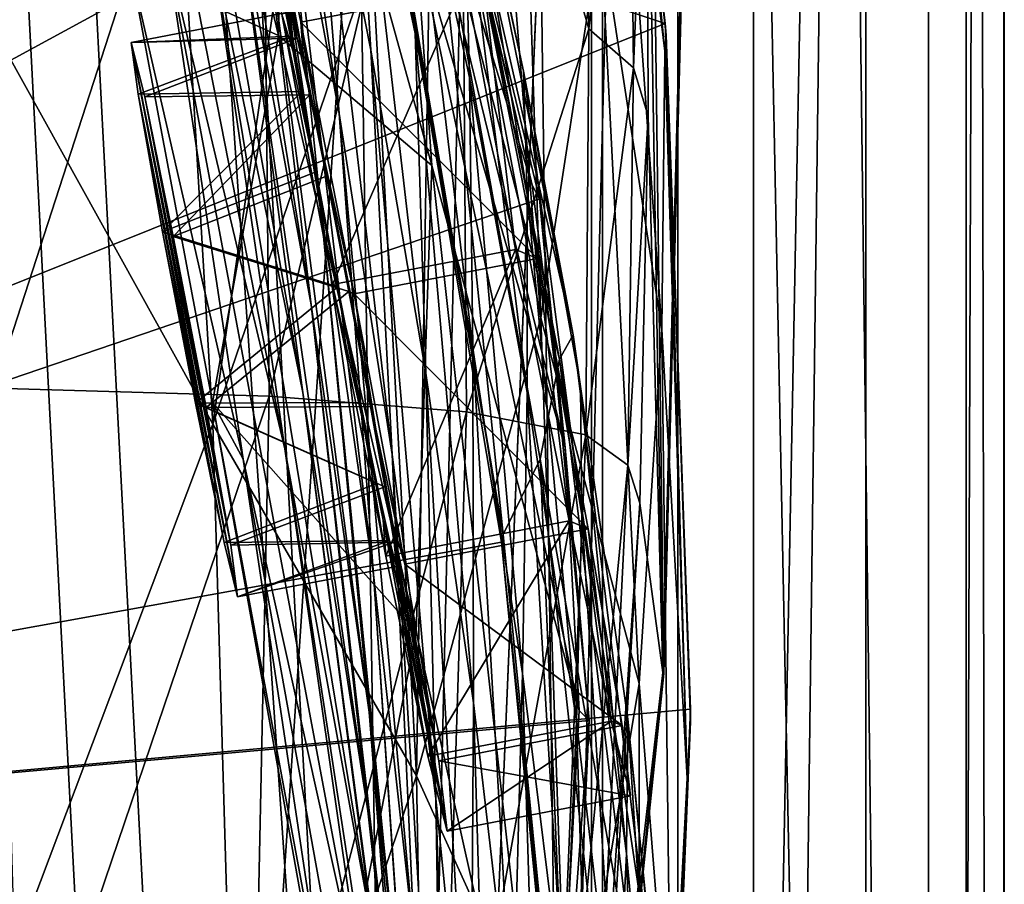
# Model space of a CAD drawing. Header units: metres. Extents: x -1004 to 0, y -808 to 0.
# Tile 99 of 139: x -39 to 0, y -383 to -348. Entities that reach past the tile are written whole.
import ezdxf

# ---------------------------------------------------------------- set-up
doc = ezdxf.new("R2010")
doc.units = ezdxf.units.M

msp = doc.modelspace()

# ---------------------------------------------------------------- linework, layer by layer
at = {"layer": 'top01'}
for points in [[(-35.448151, -746.330383, 163.059708), (-52.518909, -738.401428, 163.059708), (-5.519217, -35.401562, 163.059708)], [(-5.519217, -35.401562, 163.059708), (-52.518909, -738.401428, 163.059708), (-52.518909, -65.543846, 163.059708)], [(-52.518909, -65.543846, 2063.059814), (-52.518909, -738.401428, 2063.059814), (-5.519217, -35.401562, 2063.059814)], [(-52.518909, -738.401428, 2063.059814), (-35.448151, -746.330383, 2063.059814), (-5.519217, -35.401562, 2063.059814)], [(-5.519217, -789.40155, 163.059708), (-35.448151, -746.330383, 163.059708), (-5.519217, -35.401562, 163.059708)], [(-5.519217, -35.401562, 2063.059814), (-35.448151, -746.330383, 2063.059814), (-5.519217, -789.40155, 2063.059814)], [(-5.519217, -789.40155, 163.059708), (-5.519217, -35.401562, 163.059708), (-5.519217, -789.40155, 173.920044)], [(-5.519217, -35.401562, 163.059708), (-5.519217, -35.401562, 2063.059814), (-5.519217, -789.40155, 173.920044)], [(-5.519217, -789.40155, 173.920044), (-5.519217, -35.401562, 2063.059814), (-5.519217, -789.40155, 2051.920166)], [(-5.519217, -35.401562, 2063.059814), (-5.519217, -789.40155, 2063.059814), (-5.519217, -789.40155, 2051.920166)], [(-43.078049, -174.221146, 1607.413452), (-46.821205, -562.338135, 1607.315308), (-24.081987, -448.915588, 1607.910889)], [(-38.620052, -182.838486, 1607.530151), (-43.078049, -174.221146, 1607.413452), (-24.081987, -448.915588, 1607.910889)], [(-24.081987, -448.915588, 1607.910889), (-27.595251, -220.148819, 1607.818848), (-38.620052, -182.838486, 1607.530151)], [(-19.624281, -258.028748, 1608.027588), (-27.595251, -220.148819, 1607.818848), (-24.081987, -448.915588, 1607.910889)], [(-17.590122, -413.033936, 1608.080688), (-19.624281, -258.028748, 1608.027588), (-24.081987, -448.915588, 1607.910889)], [(-14.577818, -296.740875, 1608.159668), (-19.624281, -258.028748, 1608.027588), (-17.590122, -413.033936, 1608.080688)], [(-13.578199, -374.472443, 1608.185913), (-14.577818, -296.740875, 1608.159668), (-17.590122, -413.033936, 1608.080688)], [(-13.578199, -374.472443, 1608.185913), (-12.567589, -335.508881, 1608.21228), (-14.577818, -296.740875, 1608.159668)], [(-102.357254, -384.109985, 620.160461), (-99.483376, -319.896332, 620.085205), (-13.530258, -348.555542, 617.834473)], [(-99.483429, -319.897003, 1567.082153), (-23.459164, -335.112701, 1565.091309), (-102.357239, -384.109344, 1567.157349)], [(-102.357239, -384.109344, 658.659668), (-24.676722, -341.884674, 660.693787), (-99.483429, -319.897003, 658.734924)], [(-13.530258, -348.555542, 617.834473), (-99.483376, -319.896332, 620.085205), (-16.673864, -321.380615, 617.916748)], [(-13.530258, -348.555542, 617.834473), (-16.673864, -321.380615, 617.916748), (-16.566071, -321.807434, 615.027588)], [(-13.482044, -349.018951, 614.859436), (-13.530258, -348.555542, 617.834473), (-16.566071, -321.807434, 615.027588)], [(-13.482044, -349.018951, 614.859436), (-16.566071, -321.807434, 615.027588), (-13.537757, -349.655365, 562.615112)], [(-13.537757, -349.655365, 562.615112), (-16.566071, -321.807434, 615.027588), (-16.217991, -322.342041, 562.786987)], [(-13.537757, -349.655365, 562.615112), (-16.217991, -322.342041, 562.786987), (-15.685365, -332.124298, 509.626068)], [(-20.941637, -329.719666, 406.499817), (-18.489784, -360.289703, 405.625305), (-19.7087, -322.558563, 432.119202)], [(-18.489784, -360.289703, 405.625305), (-16.107258, -344.788757, 457.192108), (-19.7087, -322.558563, 432.119202)], [(-30.558046, -324.542419, 1122.292114), (-27.767208, -336.97467, 1122.294556), (-26.525957, -352.141632, 1179.093262)], [(-30.558046, -324.542419, 1122.292114), (-26.525957, -352.141632, 1179.093262), (-29.012232, -338.658264, 1179.058716)], [(-27.266485, -355.795776, 1235.791992), (-29.885733, -341.102234, 1235.691895), (-31.888172, -325.289673, 1179.018677)], [(-31.888172, -325.289673, 1179.018677), (-29.012232, -338.658264, 1179.058716), (-27.266485, -355.795776, 1235.791992)], [(-27.647076, -359.779358, 1292.13147), (-33.032673, -326.472748, 1235.577759), (-29.885733, -341.102234, 1235.691895)], [(-30.635113, -343.550934, 1291.942627), (-33.032673, -326.472748, 1235.577759), (-27.647076, -359.779358, 1292.13147)], [(-28.947365, -349.035828, 1473.652832), (-34.270542, -326.945007, 1426.933105), (-34.833195, -346.361694, 1438.951538)], [(-28.947365, -349.035828, 1473.652832), (-28.758921, -332.827393, 1472.950806), (-34.270542, -326.945007, 1426.933105)], [(-26.053864, -336.775787, 1065.653687), (-26.739323, -327.065002, 1009.108154), (-23.494476, -348.950317, 1065.654785)], [(-26.739323, -327.065002, 1009.108154), (-23.917381, -338.66214, 1009.126465), (-23.494476, -348.950317, 1065.654785)], [(-28.690115, -365.512878, 1402.98291), (-36.178574, -327.43277, 1347.30896), (-31.641485, -345.263489, 1347.621338)], [(-28.690115, -365.512878, 1402.98291), (-33.400639, -345.622742, 1402.633789), (-36.178574, -327.43277, 1347.30896)], [(-31.641485, -345.263489, 1347.621338), (-34.317097, -327.399658, 1291.730469), (-27.972769, -363.265289, 1347.90271)], [(-27.972769, -363.265289, 1347.90271), (-34.317097, -327.399658, 1291.730469), (-30.635113, -343.550934, 1291.942627)], [(-40.287209, -363.097839, 1989.900391), (-40.618061, -329.670837, 1989.055786), (-29.625914, -330.21228, 1935.435791)], [(-18.489784, -360.289703, 405.625305), (-20.941637, -329.719666, 406.499817), (-22.789417, -337.506073, 381.116577)], [(-40.287209, -363.097839, 1989.900391), (-29.625914, -330.21228, 1935.435791), (-29.317284, -363.419678, 1936.170898)], [(-33.583187, -330.356079, 307.561737), (-31.562002, -364.525574, 306.527161), (-26.543957, -329.984253, 356.559143)], [(-31.562002, -364.525574, 306.527161), (-25.209682, -345.908478, 355.985626), (-26.543957, -329.984253, 356.559143)], [(-29.317284, -363.419678, 1936.170898), (-29.625914, -330.21228, 1935.435791), (-21.694544, -331.200623, 1881.330322)], [(-31.562002, -364.525574, 306.527161), (-33.583187, -330.356079, 307.561737), (-40.583588, -348.304596, 258.79776)], [(-21.449402, -364.039246, 1881.945313), (-29.317284, -363.419678, 1936.170898), (-21.694544, -331.200623, 1881.330322)], [(-16.569992, -348.775848, 1827.190186), (-21.449402, -364.039246, 1881.945313), (-21.694544, -331.200623, 1881.330322)], [(-16.569992, -348.775848, 1827.190186), (-21.694544, -331.200623, 1881.330322), (-16.81728, -332.634918, 1826.89917)], [(-13.652471, -360.760071, 509.307831), (-15.685365, -332.124298, 509.626068), (-16.107258, -344.788757, 457.192108)], [(-13.652471, -360.760071, 509.307831), (-13.537757, -349.655365, 562.615112), (-15.685365, -332.124298, 509.626068)], [(-28.758921, -332.827393, 1472.950806), (-28.947365, -349.035828, 1473.652832), (-22.826212, -354.221771, 1518.983765)], [(-23.484713, -344.930603, 1518.765625), (-28.758921, -332.827393, 1472.950806), (-22.826212, -354.221771, 1518.983765)], [(-14.960473, -334.514008, 1772.302612), (-16.569992, -348.775848, 1827.190186), (-16.81728, -332.634918, 1826.89917)], [(-14.960473, -334.514008, 1772.302612), (-14.79277, -350.326019, 1772.519653), (-16.569992, -348.775848, 1827.190186)], [(-14.259585, -336.836365, 1717.66394), (-14.79277, -350.326019, 1772.519653), (-14.960473, -334.514008, 1772.302612)], [(-24.789278, -335.700897, 1518.547607), (-18.824453, -355.000824, 1562.035767), (-23.602381, -334.72934, 1562.240967)], [(-23.459164, -335.112701, 1565.091309), (-23.602381, -334.72934, 1562.240967), (-18.824453, -355.000824, 1562.035767)], [(-23.459164, -335.112701, 1565.091309), (-18.536482, -355.552124, 1564.962402), (-102.357239, -384.109344, 1567.157349)], [(-18.536482, -355.552124, 1564.962402), (-23.459164, -335.112701, 1565.091309), (-18.824453, -355.000824, 1562.035767)], [(-23.484713, -344.930603, 1518.765625), (-17.515144, -365.456879, 1561.97522), (-24.789278, -335.700897, 1518.547607)], [(-17.515144, -365.456879, 1561.97522), (-18.824453, -355.000824, 1562.035767), (-24.789278, -335.700897, 1518.547607)], [(-12.620293, -335.566895, 1610.983643), (-13.614356, -374.437164, 1611.010864), (-14.259585, -336.836365, 1717.66394)], [(-12.620293, -335.566895, 1610.983643), (-12.567589, -335.508881, 1608.21228), (-13.614356, -374.437164, 1611.010864)], [(-12.567589, -335.508881, 1608.21228), (-13.578199, -374.472443, 1608.185913), (-13.614356, -374.437164, 1611.010864)], [(-26.053864, -336.775787, 1065.653687), (-25.269341, -349.616699, 1122.296509), (-27.767208, -336.97467, 1122.294556)], [(-25.269341, -349.616699, 1122.296509), (-26.053864, -336.775787, 1065.653687), (-23.069229, -362.496948, 1122.298218)], [(-26.053864, -336.775787, 1065.653687), (-23.494476, -348.950317, 1065.654785), (-23.069229, -362.496948, 1122.298218)], [(-14.259585, -336.836365, 1717.66394), (-14.199973, -352.248077, 1717.807373), (-14.79277, -350.326019, 1772.519653)], [(-13.614356, -374.437164, 1611.010864), (-14.199973, -352.248077, 1717.807373), (-14.259585, -336.836365, 1717.66394)], [(-27.767208, -336.97467, 1122.294556), (-24.417593, -365.741608, 1179.122314), (-26.525957, -352.141632, 1179.093262)], [(-25.269341, -349.616699, 1122.296509), (-24.417593, -365.741608, 1179.122314), (-27.767208, -336.97467, 1122.294556)], [(-22.361309, -338.372803, 780.275574), (-17.198458, -360.97467, 838.390564), (-22.054716, -336.990753, 838.324768)], [(-22.054716, -336.990753, 838.324768), (-19.177811, -350.46402, 895.709351), (-21.776199, -338.552917, 895.674438)], [(-22.054716, -336.990753, 838.324768), (-17.198458, -360.97467, 838.390564), (-19.177811, -350.46402, 895.709351)], [(-25.209682, -345.908478, 355.985626), (-23.443443, -378.546478, 355.114563), (-22.789417, -337.506073, 381.116577)], [(-23.443443, -378.546478, 355.114563), (-18.489784, -360.289703, 405.625305), (-22.789417, -337.506073, 381.116577)], [(-22.700413, -342.703186, 721.290283), (-17.734997, -361.942047, 780.342651), (-22.361309, -338.372803, 780.275574)], [(-22.361309, -338.372803, 780.275574), (-17.734997, -361.942047, 780.342651), (-17.198458, -360.97467, 838.390564)], [(-29.012232, -338.658264, 1179.058716), (-25.154404, -370.519745, 1235.878174), (-27.266485, -355.795776, 1235.791992)], [(-29.012232, -338.658264, 1179.058716), (-26.525957, -352.141632, 1179.093262), (-25.154404, -370.519745, 1235.878174)], [(-23.494476, -348.950317, 1065.654785), (-23.917381, -338.66214, 1009.126465), (-21.202744, -361.499756, 1065.655396)], [(-23.917381, -338.66214, 1009.126465), (-21.332987, -350.711609, 1009.139709), (-21.202744, -361.499756, 1065.655396)], [(-23.917381, -338.66214, 1009.126465), (-21.531006, -343.099915, 952.545898), (-21.332987, -350.711609, 1009.139709)], [(-21.776199, -338.552917, 895.674438), (-19.177811, -350.46402, 895.709351), (-19.026892, -355.305969, 952.567139)], [(-19.026892, -355.305969, 952.567139), (-21.531006, -343.099915, 952.545898), (-21.776199, -338.552917, 895.674438)], [(-25.335787, -376.008789, 1292.296997), (-29.885733, -341.102234, 1235.691895), (-27.266485, -355.795776, 1235.791992)], [(-25.335787, -376.008789, 1292.296997), (-27.647076, -359.779358, 1292.13147), (-29.885733, -341.102234, 1235.691895)], [(-24.643539, -341.603241, 663.577393), (-24.676722, -341.884674, 660.693787), (-19.980581, -368.935425, 663.782898)], [(-24.643539, -341.603241, 663.577393), (-19.980581, -368.935425, 663.782898), (-22.700413, -342.703186, 721.290283)], [(-20.048212, -369.231018, 660.815002), (-24.676722, -341.884674, 660.693787), (-102.357239, -384.109344, 658.659668)], [(-24.676722, -341.884674, 660.693787), (-20.048212, -369.231018, 660.815002), (-19.980581, -368.935425, 663.782898)], [(-19.980581, -368.935425, 663.782898), (-18.516382, -365.931885, 721.338074), (-22.700413, -342.703186, 721.290283)], [(-22.700413, -342.703186, 721.290283), (-18.516382, -365.931885, 721.338074), (-17.734997, -361.942047, 780.342651)], [(-21.531006, -343.099915, 952.545898), (-19.030493, -363.269379, 1009.147888), (-21.332987, -350.711609, 1009.139709)], [(-19.030493, -363.269379, 1009.147888), (-21.531006, -343.099915, 952.545898), (-19.026892, -355.305969, 952.567139)], [(-27.972769, -363.265289, 1347.90271), (-30.635113, -343.550934, 1291.942627), (-25.17399, -381.315338, 1348.152954)], [(-30.635113, -343.550934, 1291.942627), (-27.647076, -359.779358, 1292.13147), (-25.17399, -381.315338, 1348.152954)], [(-22.826212, -354.221771, 1518.983765), (-16.958851, -375.94278, 1561.94458), (-23.484713, -344.930603, 1518.765625)], [(-16.958851, -375.94278, 1561.94458), (-17.515144, -365.456879, 1561.97522), (-23.484713, -344.930603, 1518.765625)], [(-14.564396, -374.864166, 456.759827), (-16.107258, -344.788757, 457.192108), (-18.489784, -360.289703, 405.625305)], [(-14.564396, -374.864166, 456.759827), (-13.652471, -360.760071, 509.307831), (-16.107258, -344.788757, 457.192108)], [(-25.042959, -385.591522, 1403.297119), (-28.690115, -365.512878, 1402.98291), (-31.641485, -345.263489, 1347.621338)], [(-25.042959, -385.591522, 1403.297119), (-31.641485, -345.263489, 1347.621338), (-27.972769, -363.265289, 1347.90271)], [(-30.351337, -365.925812, 1457.369507), (-34.833195, -346.361694, 1438.951538), (-33.400639, -345.622742, 1402.633789)], [(-25.45307, -388.094757, 1457.692871), (-33.400639, -345.622742, 1402.633789), (-28.690115, -365.512878, 1402.98291)], [(-25.45307, -388.094757, 1457.692871), (-30.351337, -365.925812, 1457.369507), (-33.400639, -345.622742, 1402.633789)], [(-23.443443, -378.546478, 355.114563), (-25.209682, -345.908478, 355.985626), (-31.562002, -364.525574, 306.527161)], [(-31.573072, -363.667175, 1471.890625), (-34.833195, -346.361694, 1438.951538), (-30.351337, -365.925812, 1457.369507)], [(-31.573072, -363.667175, 1471.890625), (-28.947365, -349.035828, 1473.652832), (-34.833195, -346.361694, 1438.951538)], [(-39.477352, -385.511475, 258.177063), (-31.562002, -364.525574, 306.527161), (-40.583588, -348.304596, 258.79776)], [(-12.519126, -375.893127, 617.807983), (-102.357254, -384.109985, 620.160461), (-13.530258, -348.555542, 617.834473)], [(-12.519126, -375.893127, 617.807983), (-13.530258, -348.555542, 617.834473), (-13.482044, -349.018951, 614.859436)], [(-23.460728, -372.806091, 1519.420044), (-28.947365, -349.035828, 1473.652832), (-31.573072, -363.667175, 1471.890625)], [(-22.826212, -354.221771, 1518.983765), (-28.947365, -349.035828, 1473.652832), (-23.460728, -372.806091, 1519.420044)], [(-23.069229, -362.496948, 1122.298218), (-23.494476, -348.950317, 1065.654785), (-21.175161, -375.644165, 1122.299561)], [(-23.494476, -348.950317, 1065.654785), (-21.202744, -361.499756, 1065.655396), (-21.175161, -375.644165, 1122.299561)], [(-16.569992, -348.775848, 1827.190186), (-16.688112, -364.955933, 1827.387939), (-21.449402, -364.039246, 1881.945313)], [(-14.79277, -350.326019, 1772.519653), (-16.688112, -364.955933, 1827.387939), (-16.569992, -348.775848, 1827.190186)], [(-12.650256, -378.647888, 562.581543), (-13.482044, -349.018951, 614.859436), (-13.537757, -349.655365, 562.615112)], [(-12.515596, -376.386993, 614.789063), (-12.519126, -375.893127, 617.807983), (-13.482044, -349.018951, 614.859436)], [(-12.515596, -376.386993, 614.789063), (-13.482044, -349.018951, 614.859436), (-12.650256, -378.647888, 562.581543)], [(-23.069229, -362.496948, 1122.298218), (-22.674423, -379.462219, 1179.145752), (-25.269341, -349.616699, 1122.296509)], [(-22.674423, -379.462219, 1179.145752), (-24.417593, -365.741608, 1179.122314), (-25.269341, -349.616699, 1122.296509)], [(-12.650256, -378.647888, 562.581543), (-13.537757, -349.655365, 562.615112), (-13.652471, -360.760071, 509.307831)], [(-19.177811, -350.46402, 895.709351), (-16.851717, -368.135406, 952.576538), (-19.026892, -355.305969, 952.567139)], [(-17.198458, -360.97467, 838.390564), (-16.902245, -363.025177, 895.725647), (-19.177811, -350.46402, 895.709351)], [(-19.177811, -350.46402, 895.709351), (-16.902245, -363.025177, 895.725647), (-16.851717, -368.135406, 952.576538)], [(-14.79277, -350.326019, 1772.519653), (-15.011189, -366.168884, 1772.66394), (-16.688112, -364.955933, 1827.387939)], [(-14.199973, -352.248077, 1717.807373), (-15.011189, -366.168884, 1772.66394), (-14.79277, -350.326019, 1772.519653)], [(-21.202744, -361.499756, 1065.655396), (-21.332987, -350.711609, 1009.139709), (-19.209503, -374.468506, 1065.655396)], [(-21.332987, -350.711609, 1009.139709), (-19.030493, -363.269379, 1009.147888), (-19.209503, -374.468506, 1065.655396)], [(-26.525957, -352.141632, 1179.093262), (-24.417593, -365.741608, 1179.122314), (-23.52145, -385.244202, 1235.950317)], [(-26.525957, -352.141632, 1179.093262), (-23.52145, -385.244202, 1235.950317), (-25.154404, -370.519745, 1235.878174)], [(-15.011189, -366.168884, 1772.66394), (-14.199973, -352.248077, 1717.807373), (-14.537327, -367.677094, 1717.900269)], [(-14.199973, -352.248077, 1717.807373), (-13.614356, -374.437164, 1611.010864), (-14.537327, -367.677094, 1717.900269)], [(-23.460728, -372.806091, 1519.420044), (-18.084873, -396.889557, 1561.972168), (-22.826212, -354.221771, 1518.983765)], [(-18.084873, -396.889557, 1561.972168), (-16.958851, -375.94278, 1561.94458), (-22.826212, -354.221771, 1518.983765)], [(-17.061018, -376.388062, 1009.150879), (-19.030493, -363.269379, 1009.147888), (-19.026892, -355.305969, 952.567139)], [(-19.026892, -355.305969, 952.567139), (-16.851717, -368.135406, 952.576538), (-17.061018, -376.388062, 1009.150879)], [(-18.536482, -355.552124, 1564.962402), (-18.824453, -355.000824, 1562.035767), (-17.515144, -365.456879, 1561.97522)], [(-102.357239, -384.109344, 1567.157349), (-18.536482, -355.552124, 1564.962402), (-16.558756, -376.348053, 1564.910645)], [(-16.558756, -376.348053, 1564.910645), (-18.536482, -355.552124, 1564.962402), (-17.515144, -365.456879, 1561.97522)], [(-23.668268, -392.166412, 1292.439209), (-25.335787, -376.008789, 1292.296997), (-27.266485, -355.795776, 1235.791992)], [(-27.266485, -355.795776, 1235.791992), (-25.154404, -370.519745, 1235.878174), (-23.668268, -392.166412, 1292.439209)], [(-23.222038, -399.291321, 1348.372314), (-27.647076, -359.779358, 1292.13147), (-25.335787, -376.008789, 1292.296997)], [(-25.17399, -381.315338, 1348.152954), (-27.647076, -359.779358, 1292.13147), (-23.222038, -399.291321, 1348.372314)], [(-17.398537, -391.917389, 405.125092), (-18.489784, -360.289703, 405.625305), (-23.443443, -378.546478, 355.114563)], [(-17.398537, -391.917389, 405.125092), (-14.564396, -374.864166, 456.759827), (-18.489784, -360.289703, 405.625305)], [(-13.282385, -390.928864, 509.239197), (-13.652471, -360.760071, 509.307831), (-14.564396, -374.864166, 456.759827)], [(-13.282385, -390.928864, 509.239197), (-12.650256, -378.647888, 562.581543), (-13.652471, -360.760071, 509.307831)], [(-17.734997, -361.942047, 780.342651), (-13.882201, -387.750977, 838.363281), (-17.198458, -360.97467, 838.390564)], [(-17.198458, -360.97467, 838.390564), (-13.882201, -387.750977, 838.363281), (-15.020163, -376.29425, 895.723267)], [(-16.902245, -363.025177, 895.725647), (-17.198458, -360.97467, 838.390564), (-15.020163, -376.29425, 895.723267)], [(-21.175161, -375.644165, 1122.299561), (-21.202744, -361.499756, 1065.655396), (-19.599297, -389.087158, 1122.300415)], [(-21.202744, -361.499756, 1065.655396), (-19.209503, -374.468506, 1065.655396), (-19.599297, -389.087158, 1122.300415)], [(-18.516382, -365.931885, 721.338074), (-14.578782, -388.116608, 780.316284), (-17.734997, -361.942047, 780.342651)], [(-17.734997, -361.942047, 780.342651), (-14.578782, -388.116608, 780.316284), (-13.882201, -387.750977, 838.363281)], [(-21.175161, -375.644165, 1122.299561), (-21.283731, -393.310089, 1179.163696), (-23.069229, -362.496948, 1122.298218)], [(-21.283731, -393.310089, 1179.163696), (-22.674423, -379.462219, 1179.145752), (-23.069229, -362.496948, 1122.298218)], [(-40.602776, -396.64679, 1990.200928), (-40.287209, -363.097839, 1989.900391), (-29.317284, -363.419678, 1936.170898)], [(-16.902245, -363.025177, 895.725647), (-15.072247, -381.64328, 952.574036), (-16.851717, -368.135406, 952.576538)], [(-15.072247, -381.64328, 952.574036), (-16.902245, -363.025177, 895.725647), (-15.020163, -376.29425, 895.723267)], [(-40.602776, -396.64679, 1990.200928), (-29.317284, -363.419678, 1936.170898), (-30.019743, -396.773071, 1936.401733)], [(-29.317284, -363.419678, 1936.170898), (-21.449402, -364.039246, 1881.945313), (-30.019743, -396.773071, 1936.401733)], [(-25.042959, -385.591522, 1403.297119), (-27.972769, -363.265289, 1347.90271), (-22.463598, -405.683777, 1403.576782)], [(-27.972769, -363.265289, 1347.90271), (-25.17399, -381.315338, 1348.152954), (-22.463598, -405.683777, 1403.576782)], [(-19.209503, -374.468506, 1065.655396), (-19.030493, -363.269379, 1009.147888), (-17.551184, -387.898956, 1065.654785)], [(-19.030493, -363.269379, 1009.147888), (-17.061018, -376.388062, 1009.150879), (-17.551184, -387.898956, 1065.654785)], [(-26.828007, -390.183228, 1518.349854), (-31.573072, -363.667175, 1471.890625), (-27.014751, -388.267609, 1511.426025)], [(-27.014751, -388.267609, 1511.426025), (-31.573072, -363.667175, 1471.890625), (-30.351337, -365.925812, 1457.369507)], [(-26.828007, -390.183228, 1518.349854), (-23.460728, -372.806091, 1519.420044), (-31.573072, -363.667175, 1471.890625)], [(-21.449402, -364.039246, 1881.945313), (-22.48654, -397.026672, 1882.114014), (-30.019743, -396.773071, 1936.401733)], [(-16.688112, -364.955933, 1827.387939), (-22.48654, -397.026672, 1882.114014), (-21.449402, -364.039246, 1881.945313)], [(-30.539297, -399.472687, 305.797028), (-31.562002, -364.525574, 306.527161), (-39.477352, -385.511475, 258.177063)], [(-30.539297, -399.472687, 305.797028), (-23.443443, -378.546478, 355.114563), (-31.562002, -364.525574, 306.527161)], [(-16.688112, -364.955933, 1827.387939), (-18.018032, -397.407349, 1827.502563), (-22.48654, -397.026672, 1882.114014)], [(-15.011189, -366.168884, 1772.66394), (-18.018032, -397.407349, 1827.502563), (-16.688112, -364.955933, 1827.387939)], [(-21.834862, -410.470459, 1457.984009), (-28.690115, -365.512878, 1402.98291), (-25.042959, -385.591522, 1403.297119)], [(-21.834862, -410.470459, 1457.984009), (-25.45307, -388.094757, 1457.692871), (-28.690115, -365.512878, 1402.98291)], [(-16.558756, -376.348053, 1564.910645), (-17.515144, -365.456879, 1561.97522), (-16.958851, -375.94278, 1561.94458)], [(-21.912634, -412.923523, 1511.640137), (-30.351337, -365.925812, 1457.369507), (-25.45307, -388.094757, 1457.692871)], [(-27.014751, -388.267609, 1511.426025), (-30.351337, -365.925812, 1457.369507), (-21.912634, -412.923523, 1511.640137)], [(-24.417593, -365.741608, 1179.122314), (-22.33358, -399.943756, 1236.008545), (-23.52145, -385.244202, 1235.950317)], [(-24.417593, -365.741608, 1179.122314), (-22.674423, -379.462219, 1179.145752), (-22.33358, -399.943756, 1236.008545)], [(-19.980581, -368.935425, 663.782898), (-17.23489, -396.52829, 663.897461), (-18.516382, -365.931885, 721.338074)], [(-17.23489, -396.52829, 663.897461), (-15.701899, -391.42688, 721.319885), (-18.516382, -365.931885, 721.338074)], [(-18.516382, -365.931885, 721.338074), (-15.701899, -391.42688, 721.319885), (-14.578782, -388.116608, 780.316284)], [(-15.011189, -366.168884, 1772.66394), (-16.602623, -397.914673, 1772.733154), (-18.018032, -397.407349, 1827.502563)], [(-15.011189, -366.168884, 1772.66394), (-14.537327, -367.677094, 1717.900269), (-16.602623, -397.914673, 1772.733154)], [(-14.537327, -367.677094, 1717.900269), (-16.397919, -398.548248, 1717.933838), (-16.602623, -397.914673, 1772.733154)], [(-14.537327, -367.677094, 1717.900269), (-13.614356, -374.437164, 1611.010864), (-16.397919, -398.548248, 1717.933838)], [(-16.851717, -368.135406, 952.576538), (-15.48171, -390.116791, 1009.148804), (-17.061018, -376.388062, 1009.150879)], [(-16.851717, -368.135406, 952.576538), (-15.072247, -381.64328, 952.574036), (-15.48171, -390.116791, 1009.148804)], [(-19.980581, -368.935425, 663.782898), (-20.048212, -369.231018, 660.815002), (-17.23489, -396.52829, 663.897461)], [(-17.32654, -396.832611, 660.886292), (-20.048212, -369.231018, 660.815002), (-102.357239, -384.109344, 658.659668)], [(-20.048212, -369.231018, 660.815002), (-17.32654, -396.832611, 660.886292), (-17.23489, -396.52829, 663.897461)], [(-25.154404, -370.519745, 1235.878174), (-22.597248, -408.185028, 1292.558105), (-23.668268, -392.166412, 1292.439209)], [(-23.52145, -385.244202, 1235.950317), (-22.597248, -408.185028, 1292.558105), (-25.154404, -370.519745, 1235.878174)], [(-18.084873, -396.889557, 1561.972168), (-23.460728, -372.806091, 1519.420044), (-26.828007, -390.183228, 1518.349854)], [(-19.599297, -389.087158, 1122.300415), (-19.209503, -374.468506, 1065.655396), (-18.35784, -402.854462, 1122.301025)], [(-19.209503, -374.468506, 1065.655396), (-17.551184, -387.898956, 1065.654785), (-18.35784, -402.854462, 1122.301025)], [(-16.397919, -398.548248, 1717.933838), (-13.614356, -374.437164, 1611.010864), (-17.608839, -413.11734, 1610.883667)], [(-13.614356, -374.437164, 1611.010864), (-13.578199, -374.472443, 1608.185913), (-17.608839, -413.11734, 1610.883667)], [(-13.578199, -374.472443, 1608.185913), (-17.590122, -413.033936, 1608.080688), (-17.608839, -413.11734, 1610.883667)], [(-14.566199, -406.168793, 456.6586), (-14.564396, -374.864166, 456.759827), (-17.398537, -391.917389, 405.125092)], [(-14.566199, -406.168793, 456.6586), (-13.282385, -390.928864, 509.239197), (-14.564396, -374.864166, 456.759827)], [(-20.233847, -407.294281, 1179.17627), (-21.283731, -393.310089, 1179.163696), (-21.175161, -375.644165, 1122.299561)], [(-19.599297, -389.087158, 1122.300415), (-20.233847, -407.294281, 1179.17627), (-21.175161, -375.644165, 1122.299561)], [(-102.357254, -384.109985, 620.160461), (-12.519126, -375.893127, 617.807983), (-13.645579, -403.226196, 617.837463)], [(-22.069546, -417.075439, 1348.560547), (-25.335787, -376.008789, 1292.296997), (-23.668268, -392.166412, 1292.439209)], [(-22.069546, -417.075439, 1348.560547), (-23.222038, -399.291321, 1348.372314), (-25.335787, -376.008789, 1292.296997)], [(-18.084873, -396.889557, 1561.972168), (-16.558756, -376.348053, 1564.910645), (-16.958851, -375.94278, 1561.94458)], [(-13.645579, -403.226196, 617.837463), (-12.519126, -375.893127, 617.807983), (-12.515596, -376.386993, 614.789063)], [(-16.558756, -376.348053, 1564.910645), (-17.525627, -397.266754, 1564.935913), (-102.357239, -384.109344, 1567.157349)], [(-17.525627, -397.266754, 1564.935913), (-16.558756, -376.348053, 1564.910645), (-18.084873, -396.889557, 1561.972168)], [(-17.551184, -387.898956, 1065.654785), (-17.061018, -376.388062, 1009.150879), (-16.26959, -401.831177, 1065.653809)], [(-17.061018, -376.388062, 1009.150879), (-15.48171, -390.116791, 1009.148804), (-16.26959, -401.831177, 1065.653809)], [(-15.020163, -376.29425, 895.723267), (-13.760507, -395.880981, 952.559692), (-15.072247, -381.64328, 952.574036)], [(-13.882201, -387.750977, 838.363281), (-13.60767, -390.325165, 895.702209), (-15.020163, -376.29425, 895.723267)], [(-15.020163, -376.29425, 895.723267), (-13.60767, -390.325165, 895.702209), (-13.760507, -395.880981, 952.559692)], [(-13.879843, -409.596252, 562.68634), (-13.668272, -403.748108, 614.817261), (-12.515596, -376.386993, 614.789063)], [(-13.879843, -409.596252, 562.68634), (-12.515596, -376.386993, 614.789063), (-12.650256, -378.647888, 562.581543)], [(-13.668272, -403.748108, 614.817261), (-13.645579, -403.226196, 617.837463), (-12.515596, -376.386993, 614.789063)], [(-22.854279, -411.831177, 354.61145), (-23.443443, -378.546478, 355.114563), (-30.539297, -399.472687, 305.797028)], [(-22.854279, -411.831177, 354.61145), (-17.398537, -391.917389, 405.125092), (-23.443443, -378.546478, 355.114563)], [(-13.879843, -409.596252, 562.68634), (-12.650256, -378.647888, 562.581543), (-13.282385, -390.928864, 509.239197)], [(-22.674423, -379.462219, 1179.145752), (-21.552492, -414.598267, 1236.052734), (-22.33358, -399.943756, 1236.008545)], [(-21.283731, -393.310089, 1179.163696), (-21.552492, -414.598267, 1236.052734), (-22.674423, -379.462219, 1179.145752)], [(-22.463598, -405.683777, 1403.576782), (-25.17399, -381.315338, 1348.152954), (-20.92219, -425.615173, 1403.821655)], [(-25.17399, -381.315338, 1348.152954), (-23.222038, -399.291321, 1348.372314), (-20.92219, -425.615173, 1403.821655)], [(-15.072247, -381.64328, 952.574036), (-14.354765, -404.501495, 1009.141663), (-15.48171, -390.116791, 1009.148804)], [(-13.760507, -395.880981, 952.559692), (-14.354765, -404.501495, 1009.141663), (-15.072247, -381.64328, 952.574036)]]:
    msp.add_3dface(points, dxfattribs=at)
at = {"layer": 'top0123411'}
for points in [[(-0.000011, -804.032166), (-10, -10), (0, 0)], [(0, 0), (-1.527202, -1.527202, 175), (-0.000011, -804.032166)], [(-16.461397, -20.921553, 175), (-16.461384, -783.110596, 175), (-1.527202, -1.527202, 175)], [(-1.527202, -1.527202, 175), (-16.461384, -783.110596, 175), (-1.527213, -802.504944, 175)], [(-1.527202, -1.527202, 175), (-1.527213, -802.504944, 175), (-0.000011, -804.032166)], [(-10, -10, 90), (-502.018646, -625.846375, 90), (-994.037292, -10, 90)], [(-494.003571, -626.560364, 90), (-502.018646, -625.846375, 90), (-10, -10, 90)], [(-485.779327, -628.854126, 90), (-494.003571, -626.560364, 90), (-10, -10, 90)], [(-477.800262, -632.855408, 90), (-485.779327, -628.854126, 90), (-10, -10, 90)], [(-10, -10, 90), (-470.61264, -638.481506, 90), (-477.800262, -632.855408, 90)], [(-217.024689, -763.271118, 90), (-470.61264, -638.481506, 90), (-10, -10, 90)], [(-10.00001, -794.032166, 90), (-217.024689, -763.271118, 90), (-10, -10, 90)], [(-10.00001, -794.032166), (-10, -10), (-0.000011, -804.032166)], [(-10, -10, 90), (-10, -10), (-10.00001, -794.032166, 90)], [(-10, -10), (-10.00001, -794.032166), (-10.00001, -794.032166, 90)], [(-53.739807, -314.006897, 163.059708), (-53.781029, -397.188965, 163.059708), (-16.461397, -20.921553, 163.059708)], [(-16.461397, -20.921553, 163.059708), (-53.781029, -397.188965, 163.059708), (-16.461384, -783.110596, 163.059708)], [(-16.461397, -20.921553, 175), (-16.461397, -20.921553, 163.059708), (-16.461384, -783.110596, 175)], [(-16.461397, -20.921553, 163.059708), (-16.461384, -783.110596, 163.059708), (-16.461384, -783.110596, 175)]]:
    msp.add_3dface(points, dxfattribs=at)
at = {"layer": 'top0123412'}
for points in [[(-0.018654, -0.016087, 2050.999756), (-0.018654, -804.016113, 2050.999756), (-16.018654, -16.016087, 2050.999756)], [(-3.018654, -3.016087, 2111.019775), (-3.018654, -801.016113, 2111.019775), (-0.018654, -0.016087, 2111.019775)], [(-0.018654, -0.016087, 2111.019775), (-3.018654, -801.016113, 2111.019775), (-0.018654, -804.016113, 2111.019775)], [(-0.018654, -804.016113, 2111.019775), (-0.018654, -804.016113, 2050.999756), (-0.018654, -0.016087, 2111.019775)], [(-0.018654, -804.016113, 2050.999756), (-0.018654, -0.016087, 2050.999756), (-0.018654, -0.016087, 2111.019775)], [(-13.018654, -13.016087, 2053.855713), (-13.018654, -791.016113, 2053.855713), (-3.018654, -3.016087, 2053.855713)], [(-3.018654, -3.016087, 2053.855713), (-13.018654, -791.016113, 2053.855713), (-3.018654, -801.016113, 2053.855713)], [(-3.018654, -801.016113, 2111.019775), (-3.018654, -3.016087, 2111.019775), (-3.018654, -801.016113, 2053.855713)], [(-3.018654, -3.016087, 2111.019775), (-3.018654, -3.016087, 2053.855713), (-3.018654, -801.016113, 2053.855713)], [(-13.018654, -791.016113, 2065.279785), (-13.018654, -13.016087, 2065.279785), (-51.716675, -51.714104, 2065.279785)], [(-13.018654, -13.016087, 2053.855713), (-13.018654, -13.016087, 2065.279785), (-13.018654, -791.016113, 2053.855713)], [(-13.018654, -13.016087, 2065.279785), (-13.018654, -791.016113, 2065.279785), (-13.018654, -791.016113, 2053.855713)], [(-16.018654, -788.016113, 2063.023682), (-54.187531, -54.184963, 2063.023682), (-16.018654, -16.016087, 2063.023682)], [(-0.018654, -804.016113, 2050.999756), (-16.018654, -788.016113, 2050.999756), (-16.018654, -16.016087, 2050.999756)], [(-16.018654, -788.016113, 2050.999756), (-16.018654, -788.016113, 2063.023682), (-16.018654, -16.016087, 2050.999756)], [(-16.018654, -788.016113, 2063.023682), (-16.018654, -16.016087, 2063.023682), (-16.018654, -16.016087, 2050.999756)], [(-13.018654, -791.016113, 2065.279785), (-51.716675, -51.714104, 2065.279785), (-51.716675, -751.684326, 2065.279785)], [(-54.187531, -749.625977, 2063.023682), (-54.187531, -54.184963, 2063.023682), (-16.018654, -788.016113, 2063.023682)]]:
    msp.add_3dface(points, dxfattribs=at)
at = {"layer": 'top0123437'}
for points in [[(-28.811903, -348.190369, 970.235535), (-30.168625, -340.349609, 962.088806), (-28.331114, -349.78183, 960.664307)], [(-30.168625, -340.349609, 962.088806), (-28.762611, -347.162018, 956.75), (-28.331114, -349.78183, 960.664307)], [(-28.54067, -347.254913, 945.597107), (-29.730934, -340.532806, 940.093933), (-27.954668, -349.939392, 941.747192)], [(-29.730934, -340.532806, 940.093933), (-28.053801, -348.50766, 932.139282), (-27.954668, -349.939392, 941.747192)], [(-28.053801, -348.50766, 932.139282), (-29.730934, -340.532806, 940.093933), (-20.743517, -347.103729, 932.273071)], [(-28.762611, -347.162018, 956.75), (-28.881104, -346.012268, 951.159058), (-28.38192, -349.06073, 955.874695)], [(-28.881104, -346.012268, 951.159058), (-28.480757, -348.099152, 951.184387), (-28.38192, -349.06073, 955.874695)], [(-21.501621, -346.786438, 970.369324), (-28.811903, -348.190369, 970.235535), (-26.79838, -358.968109, 973.313538)], [(-28.053801, -348.50766, 932.139282), (-20.743517, -347.103729, 932.273071), (-18.612715, -357.930542, 929.45752)], [(-19.488098, -357.564178, 973.447266), (-21.501621, -346.786438, 970.369324), (-26.79838, -358.968109, 973.313538)], [(-19.488098, -357.564178, 973.447266), (-20.743517, -347.103729, 932.273071), (-21.501621, -346.786438, 970.369324)], [(-18.612715, -357.930542, 929.45752), (-20.743517, -347.103729, 932.273071), (-19.488098, -357.564178, 973.447266)], [(-28.331114, -349.78183, 960.664307), (-28.762611, -347.162018, 956.75), (-28.018122, -351.269989, 959.179932)], [(-28.762611, -347.162018, 956.75), (-28.38192, -349.06073, 955.874695), (-28.018122, -351.269989, 959.179932)], [(-28.195732, -349.138672, 946.518372), (-28.54067, -347.254913, 945.597107), (-27.954668, -349.939392, 941.747192)], [(-28.195732, -349.138672, 946.518372), (-28.480757, -348.099152, 951.184387), (-28.54067, -347.254913, 945.597107)], [(-28.195732, -349.138672, 946.518372), (-34.820347, -349.31665, 951.068359), (-28.480757, -348.099152, 951.184387)], [(-28.38192, -349.06073, 955.874695), (-28.480757, -348.099152, 951.184387), (-34.820347, -349.31665, 951.068359)], [(-26.79838, -358.968109, 973.313538), (-28.811903, -348.190369, 970.235535), (-27.65337, -353.57254, 963.410706)], [(-28.811903, -348.190369, 970.235535), (-28.331114, -349.78183, 960.664307), (-27.65337, -353.57254, 963.410706)], [(-27.954668, -349.939392, 941.747192), (-28.053801, -348.50766, 932.139282), (-27.169464, -353.775085, 939.093506)], [(-28.053801, -348.50766, 932.139282), (-25.922998, -359.334473, 929.32373), (-27.169464, -353.775085, 939.093506)], [(-25.922998, -359.334473, 929.32373), (-28.053801, -348.50766, 932.139282), (-18.612715, -357.930542, 929.45752)], [(-34.546188, -351.376556, 957.704651), (-28.38192, -349.06073, 955.874695), (-34.820347, -349.31665, 951.068359)], [(-28.018122, -351.269989, 959.179932), (-28.38192, -349.06073, 955.874695), (-34.546188, -351.376556, 957.704651)], [(-34.283092, -351.486664, 944.483459), (-34.820347, -349.31665, 951.068359), (-28.195732, -349.138672, 946.518372)], [(-34.546188, -351.376556, 957.704651), (-34.820347, -349.31665, 951.068359), (-30.581146, -371.415771, 951.336792)], [(-30.581146, -371.415771, 951.336792), (-34.820347, -349.31665, 951.068359), (-30.854311, -369.361053, 944.700623)], [(-34.820347, -349.31665, 951.068359), (-34.283092, -351.486664, 944.483459), (-30.854311, -369.361053, 944.700623)], [(-27.701469, -351.402496, 943.267456), (-34.283092, -351.486664, 944.483459), (-28.195732, -349.138672, 946.518372)], [(-27.701469, -351.402496, 943.267456), (-28.195732, -349.138672, 946.518372), (-27.954668, -349.939392, 941.747192)], [(-27.65337, -353.57254, 963.410706), (-28.331114, -349.78183, 960.664307), (-27.445768, -354.470917, 961.496033)], [(-28.331114, -349.78183, 960.664307), (-28.018122, -351.269989, 959.179932), (-27.445768, -354.470917, 961.496033)], [(-27.701469, -351.402496, 943.267456), (-27.954668, -349.939392, 941.747192), (-27.169464, -353.775085, 939.093506)], [(-33.56794, -356.865997, 961.857239), (-28.018122, -351.269989, 959.179932), (-34.546188, -351.376556, 957.704651)], [(-33.56794, -356.865997, 961.857239), (-34.546188, -351.376556, 957.704651), (-31.117407, -369.250916, 957.921753)], [(-31.117407, -369.250916, 957.921753), (-34.546188, -351.376556, 957.704651), (-30.581146, -371.415771, 951.336792)], [(-33.142239, -357.044189, 940.465027), (-34.283092, -351.486664, 944.483459), (-27.701469, -351.402496, 943.267456)], [(-33.56794, -356.865997, 961.857239), (-27.445768, -354.470917, 961.496033), (-28.018122, -351.269989, 959.179932)], [(-27.038494, -354.641388, 941.029602), (-33.142239, -357.044189, 940.465027), (-27.701469, -351.402496, 943.267456)], [(-27.038494, -354.641388, 941.029602), (-27.701469, -351.402496, 943.267456), (-27.169464, -353.775085, 939.093506)], [(-30.854311, -369.361053, 944.700623), (-34.283092, -351.486664, 944.483459), (-31.832561, -363.871582, 940.547974)], [(-34.283092, -351.486664, 944.483459), (-33.142239, -357.044189, 940.465027), (-31.832561, -363.871582, 940.547974)], [(-27.65337, -353.57254, 963.410706), (-26.626875, -359.039886, 964.695068), (-26.79838, -358.968109, 973.313538)], [(-26.626875, -359.039886, 964.695068), (-27.65337, -353.57254, 963.410706), (-26.58457, -359.057556, 962.570435)], [(-27.65337, -353.57254, 963.410706), (-27.445768, -354.470917, 961.496033), (-26.58457, -359.057556, 962.570435)], [(-27.169464, -353.775085, 939.093506), (-25.922998, -359.334473, 929.32373), (-26.094503, -359.262695, 937.9422)], [(-27.038494, -354.641388, 941.029602), (-27.169464, -353.775085, 939.093506), (-26.094503, -359.262695, 937.9422)], [(-26.58457, -359.057556, 962.570435), (-27.445768, -354.470917, 961.496033), (-33.56794, -356.865997, 961.857239)], [(-33.142239, -357.044189, 940.465027), (-27.038494, -354.641388, 941.029602), (-26.136755, -359.244995, 940.066772)], [(-26.136755, -359.244995, 940.066772), (-27.038494, -354.641388, 941.029602), (-26.094503, -359.262695, 937.9422)], [(-32.258259, -363.69342, 961.940186), (-26.58457, -359.057556, 962.570435), (-33.56794, -356.865997, 961.857239)], [(-32.258259, -363.69342, 961.940186), (-33.56794, -356.865997, 961.857239), (-31.117407, -369.250916, 957.921753)], [(-31.832561, -363.871582, 940.547974), (-33.142239, -357.044189, 940.465027), (-26.136755, -359.244995, 940.066772)], [(-19.488098, -357.564178, 973.447266), (-26.79838, -358.968109, 973.313538), (-24.667578, -369.794891, 970.497986)], [(-17.357296, -368.390961, 970.631714), (-19.488098, -357.564178, 973.447266), (-24.667578, -369.794891, 970.497986)], [(-17.357296, -368.390961, 970.631714), (-18.612715, -357.930542, 929.45752), (-19.488098, -357.564178, 973.447266)], [(-25.922998, -359.334473, 929.32373), (-18.612715, -357.930542, 929.45752), (-16.599192, -368.708282, 932.535461)], [(-16.599192, -368.708282, 932.535461), (-18.612715, -357.930542, 929.45752), (-17.357296, -368.390961, 970.631714)], [(-25.682831, -363.661194, 961.607666), (-26.58457, -359.057556, 962.570435), (-32.258259, -363.69342, 961.940186)], [(-31.832561, -363.871582, 940.547974), (-26.136755, -359.244995, 940.066772), (-25.275557, -363.831635, 941.141235)], [(-26.626875, -359.039886, 964.695068), (-25.551914, -364.527496, 963.543762), (-26.79838, -358.968109, 973.313538)], [(-26.79838, -358.968109, 973.313538), (-25.551914, -364.527496, 963.543762), (-24.667578, -369.794891, 970.497986)], [(-25.551914, -364.527496, 963.543762), (-26.626875, -359.039886, 964.695068), (-25.682831, -363.661194, 961.607666)], [(-26.626875, -359.039886, 964.695068), (-26.58457, -359.057556, 962.570435), (-25.682831, -363.661194, 961.607666)], [(-25.275557, -363.831635, 941.141235), (-26.136755, -359.244995, 940.066772), (-25.068008, -364.730042, 939.226563)], [(-26.136755, -359.244995, 940.066772), (-26.094503, -359.262695, 937.9422), (-25.068008, -364.730042, 939.226563)], [(-25.922998, -359.334473, 929.32373), (-25.068008, -364.730042, 939.226563), (-26.094503, -359.262695, 937.9422)], [(-25.922998, -359.334473, 929.32373), (-23.909475, -370.112213, 932.401672), (-25.068008, -364.730042, 939.226563)], [(-23.909475, -370.112213, 932.401672), (-25.922998, -359.334473, 929.32373), (-16.599192, -368.708282, 932.535461)], [(-25.019855, -366.900055, 959.369812), (-25.682831, -363.661194, 961.607666), (-32.258259, -363.69342, 961.940186)], [(-25.019855, -366.900055, 959.369812), (-32.258259, -363.69342, 961.940186), (-31.117407, -369.250916, 957.921753)], [(-24.703203, -367.032593, 943.457275), (-31.832561, -363.871582, 940.547974), (-25.275557, -363.831635, 941.141235)], [(-30.854311, -369.361053, 944.700623), (-31.832561, -363.871582, 940.547974), (-24.703203, -367.032593, 943.457275)], [(-25.551914, -364.527496, 963.543762), (-25.682831, -363.661194, 961.607666), (-25.019855, -366.900055, 959.369812)], [(-24.703203, -367.032593, 943.457275), (-25.275557, -363.831635, 941.141235), (-24.390265, -368.520752, 941.9729)], [(-25.275557, -363.831635, 941.141235), (-25.068008, -364.730042, 939.226563), (-24.390265, -368.520752, 941.9729)], [(-25.551914, -364.527496, 963.543762), (-24.766708, -368.36319, 960.890015), (-24.667578, -369.794891, 970.497986)], [(-24.766708, -368.36319, 960.890015), (-25.551914, -364.527496, 963.543762), (-25.019855, -366.900055, 959.369812)], [(-23.909475, -370.112213, 932.401672), (-24.390265, -368.520752, 941.9729), (-25.068008, -364.730042, 939.226563)], [(-24.525593, -369.16391, 956.118896), (-25.019855, -366.900055, 959.369812), (-31.117407, -369.250916, 957.921753)], [(-24.339405, -369.241852, 946.762573), (-30.854311, -369.361053, 944.700623), (-24.703203, -367.032593, 943.457275)], [(-24.766708, -368.36319, 960.890015), (-25.019855, -366.900055, 959.369812), (-24.525593, -369.16391, 956.118896)], [(-24.339405, -369.241852, 946.762573), (-24.703203, -367.032593, 943.457275), (-23.958767, -371.140564, 945.887207)], [(-24.703203, -367.032593, 943.457275), (-24.390265, -368.520752, 941.9729), (-23.958767, -371.140564, 945.887207)], [(-24.667578, -369.794891, 970.497986), (-24.766708, -368.36319, 960.890015), (-22.990444, -377.769775, 962.543335)], [(-24.766708, -368.36319, 960.890015), (-24.180706, -371.047668, 957.040161), (-22.990444, -377.769775, 962.543335)], [(-24.180706, -371.047668, 957.040161), (-24.766708, -368.36319, 960.890015), (-24.525593, -369.16391, 956.118896)], [(-17.357296, -368.390961, 970.631714), (-24.667578, -369.794891, 970.497986), (-22.990444, -377.769775, 962.543335)], [(-23.909475, -370.112213, 932.401672), (-22.552753, -377.952972, 940.548462), (-24.390265, -368.520752, 941.9729)], [(-22.552753, -377.952972, 940.548462), (-23.958767, -371.140564, 945.887207), (-24.390265, -368.520752, 941.9729)], [(-23.909475, -370.112213, 932.401672), (-16.599192, -368.708282, 932.535461), (-15.24247, -376.549042, 940.68219)], [(-15.680161, -376.365845, 962.677124), (-17.357296, -368.390961, 970.631714), (-22.990444, -377.769775, 962.543335)], [(-15.680161, -376.365845, 962.677124), (-16.599192, -368.708282, 932.535461), (-17.357296, -368.390961, 970.631714)], [(-15.24247, -376.549042, 940.68219), (-16.599192, -368.708282, 932.535461), (-15.680161, -376.365845, 962.677124)], [(-24.525593, -369.16391, 956.118896), (-31.117407, -369.250916, 957.921753), (-30.581146, -371.415771, 951.336792)], [(-30.581146, -371.415771, 951.336792), (-30.854311, -369.361053, 944.700623), (-24.339405, -369.241852, 946.762573)], [(-24.240568, -370.20343, 951.452881), (-24.525593, -369.16391, 956.118896), (-30.581146, -371.415771, 951.336792)], [(-24.240568, -370.20343, 951.452881), (-30.581146, -371.415771, 951.336792), (-24.339405, -369.241852, 946.762573)], [(-24.180706, -371.047668, 957.040161), (-24.525593, -369.16391, 956.118896), (-24.240568, -370.20343, 951.452881)], [(-24.240568, -370.20343, 951.452881), (-24.339405, -369.241852, 946.762573), (-23.840275, -372.290314, 951.47821)], [(-24.339405, -369.241852, 946.762573), (-23.958767, -371.140564, 945.887207), (-23.840275, -372.290314, 951.47821)], [(-23.840275, -372.290314, 951.47821), (-24.180706, -371.047668, 957.040161), (-24.240568, -370.20343, 951.452881)], [(-22.552753, -377.952972, 940.548462), (-23.909475, -370.112213, 932.401672), (-15.24247, -376.549042, 940.68219)], [(-22.990444, -377.769775, 962.543335), (-24.180706, -371.047668, 957.040161), (-22.216364, -380.755829, 951.581055)], [(-24.180706, -371.047668, 957.040161), (-23.840275, -372.290314, 951.47821), (-22.216364, -380.755829, 951.581055)], [(-22.216364, -380.755829, 951.581055), (-23.840275, -372.290314, 951.47821), (-23.958767, -371.140564, 945.887207)], [(-22.552753, -377.952972, 940.548462), (-22.216364, -380.755829, 951.581055), (-23.958767, -371.140564, 945.887207)], [(-15.680161, -376.365845, 962.677124), (-22.990444, -377.769775, 962.543335), (-22.216364, -380.755829, 951.581055)], [(-22.552753, -377.952972, 940.548462), (-15.24247, -376.549042, 940.68219), (-14.906081, -379.351898, 951.714844)], [(-14.906081, -379.351898, 951.714844), (-15.680161, -376.365845, 962.677124), (-22.216364, -380.755829, 951.581055)], [(-14.906081, -379.351898, 951.714844), (-15.24247, -376.549042, 940.68219), (-15.680161, -376.365845, 962.677124)], [(-22.216364, -380.755829, 951.581055), (-22.552753, -377.952972, 940.548462), (-14.906081, -379.351898, 951.714844)]]:
    msp.add_3dface(points, dxfattribs=at)

doc.saveas('drawing.dxf')
